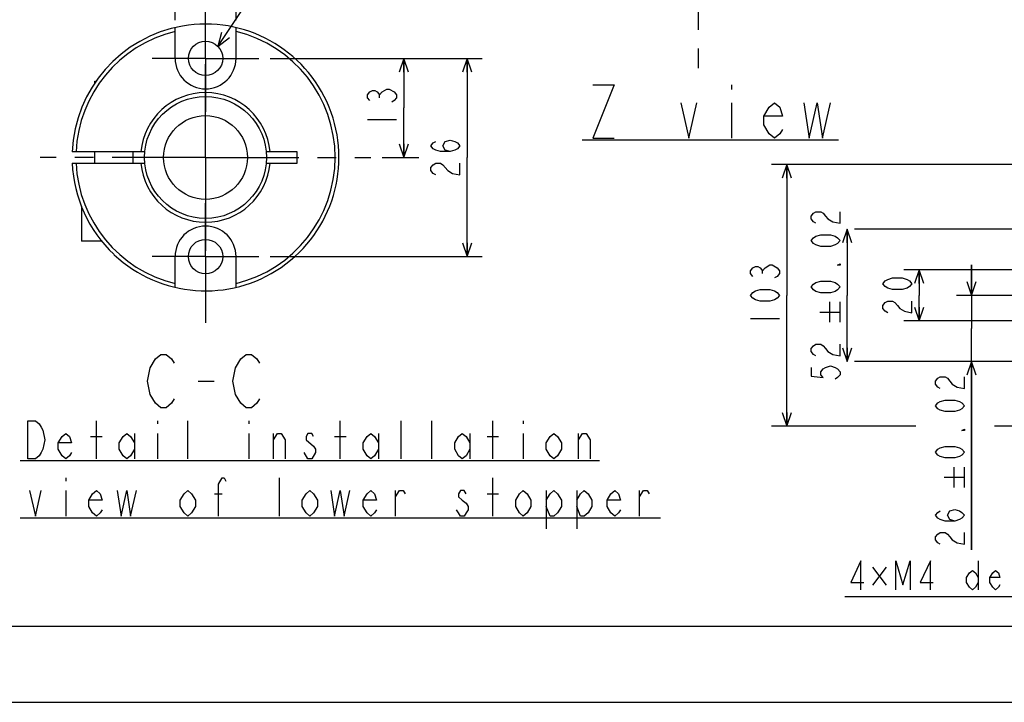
# Model space of a CAD drawing. Header units: millimetres. Extents: x 0 to 594, y 0 to 420.
# Tile 2 of 47: x 115 to 244, y 0 to 90. Entities that reach past the tile are written whole.
import ezdxf

# ---------------------------------------------------------------- set-up
doc = ezdxf.new("R2010")
doc.units = ezdxf.units.MM
doc.header["$LTSCALE"] = 32.67
doc.linetypes.add('CENTER', pattern=[0.6, 0.375, -0.075, 0.075, -0.075])
doc.layers.get('0').update_dxf_attribs({"linetype": 'CONTINUOUS'})
for name, color, linetype in [('ASSY', 7, 'CONTINUOUS'), ('AXIS', 7, 'CONTINUOUS'), ('CHAMFER', 7, 'CONTINUOUS'), ('DEFAULT_1', 7, 'CENTER'), ('DRA_ITEM', 7, 'CONTINUOUS'), ('DRIV_DIM', 7, 'CONTINUOUS')]:
    doc.layers.add(name, color=color, linetype=linetype)
doc.styles.get("Standard").update_dxf_attribs({"font": 'txt', "width": 0.8})
doc.dimstyles.new('DIMSTYLE_1', dxfattribs={"dimtxt": 3.8, "dimasz": 1.8, "dimexe": 2, "dimexo": 1.5, "dimgap": 0.95, "dimtad": 1, "dimdec": 3, "dimdsep": 46, "dimtxsty": 'STANDARD', "dimblk": 'OPEN', "dimblk1": 'OPEN', "dimblk2": 'OPEN', "dimcen": 0.09, "dimadec": 3, "dimazin": 2, "dimtp": 0.001, "dimtm": 0.001, "dimtfac": 1, "dimtdec": 3, "dimtofl": 0, "dimtmove": 0, "dimatfit": 3, "dimldrblk": 'OPEN', "dimfxl": 1, "dimtolj": 1, "dimarcsym": 0})
doc.dimstyles.new('DIMSTYLE_2', dxfattribs={"dimtxt": 3.8, "dimasz": 1.8, "dimexe": 2, "dimexo": 1.5, "dimgap": 0.95, "dimtad": 1, "dimdec": 3, "dimlfac": 3, "dimdsep": 46, "dimtxsty": 'STANDARD', "dimblk": 'OPEN', "dimblk1": 'OPEN', "dimblk2": 'OPEN', "dimcen": 0.09, "dimadec": 3, "dimazin": 2, "dimtp": 0.001, "dimtm": 0.001, "dimtfac": 1, "dimtdec": 3, "dimtofl": 0, "dimtmove": 0, "dimatfit": 3, "dimldrblk": 'OPEN', "dimfxl": 1, "dimtolj": 1, "dimarcsym": 0})
doc.dimstyles.new('DIMSTYLE_5', dxfattribs={"dimtxt": 3.8, "dimasz": 1.8, "dimexe": 2, "dimexo": 1.5, "dimgap": 0.95, "dimtad": 1, "dimdec": 3, "dimlfac": 3, "dimdsep": 46, "dimtxsty": 'STANDARD', "dimblk": 'OPEN', "dimblk1": 'OPEN', "dimblk2": 'OPEN', "dimcen": 0.09, "dimadec": 3, "dimazin": 2, "dimtol": 1, "dimtp": 0.02, "dimtm": 0.02, "dimtfac": 1, "dimtdec": 3, "dimtofl": 0, "dimtmove": 0, "dimatfit": 3, "dimldrblk": 'OPEN', "dimfxl": 1, "dimtolj": 1, "dimarcsym": 0})

# ---------------------------------------------------------------- blocks, each defined once
blk = doc.blocks.new('_OPEN')
at = {"color": 0, "linetype": 'ByBlock'}
for p, q in [((0, 0), (-1, 0.342)), ((-1, -0.342), (0, 0)), ((-1, 0), (0, 0))]:
    blk.add_line(p, q, dxfattribs=at)
blk = doc.blocks.new('*D20')
at = {"layer": 'DRIV_DIM', "color": 2, "linetype": 'Continuous'}
for p, q in [((285.58, 70.55), (213.88, 70.55)), ((215.88, 70.55), (215.88, 53.38)), ((215.88, 36.22), (215.88, 53.38)), ((232.82, 36.22), (213.88, 36.22)), ((285.58, 36.22), (243.11, 36.22))]:
    blk.add_line(p, q, dxfattribs=at)
at = {"layer": 'DRIV_DIM', "color": 2, "linetype": 'Continuous', "xscale": 1.8, "yscale": 1.8, "zscale": 1.8}
for p, rotation in [((215.88, 70.55), 90), ((215.88, 36.22), 270)]:
    blk.add_blockref('_OPEN', p, dxfattribs=dict(at, rotation=rotation))
blk = doc.blocks.new('*D21')
at = {"layer": 'DRIV_DIM', "color": 2, "linetype": 'Continuous'}
for p, q in [((223.82, 62.05), (223.82, 53.38)), ((285.08, 62.05), (224.77, 62.05)), ((223.82, 44.72), (223.82, 53.38)), ((285.08, 44.72), (224.77, 44.72))]:
    blk.add_line(p, q, dxfattribs=at)
at = {"layer": 'DRIV_DIM', "color": 2, "linetype": 'Continuous', "xscale": 1.8, "yscale": 1.8, "zscale": 1.8}
for p, rotation in [((223.82, 62.05), 90), ((223.82, 44.72), 270)]:
    blk.add_blockref('_OPEN', p, dxfattribs=dict(at, rotation=rotation))
blk = doc.blocks.new('*D22')
at = {"layer": 'DRIV_DIM', "color": 2, "linetype": 'Continuous'}
for p, q in [((248.58, 56.72), (231.25, 56.72)), ((233.25, 56.72), (233.25, 53.38)), ((233.25, 50.05), (233.25, 53.38)), ((248.58, 50.05), (231.25, 50.05))]:
    blk.add_line(p, q, dxfattribs=at)
at = {"layer": 'DRIV_DIM', "color": 2, "linetype": 'Continuous', "xscale": 1.8, "yscale": 1.8, "zscale": 1.8}
for p, rotation in [((233.25, 56.72), 90), ((233.25, 50.05), 270)]:
    blk.add_blockref('_OPEN', p, dxfattribs=dict(at, rotation=rotation))
blk = doc.blocks.new('*D23')
at = {"layer": 'DRIV_DIM', "color": 2, "linetype": 'Continuous'}
for p, q in [((240.13, 53.38), (240.13, 57.38)), ((240.13, 57.38), (240.13, 49.05)), ((246.16, 53.38), (238.13, 53.38)), ((240.13, 19.98), (240.13, 49.05)), ((285.08, 44.72), (238.13, 44.72)), ((240.13, 44.72), (240.13, 19.98))]:
    blk.add_line(p, q, dxfattribs=at)
at = {"layer": 'DRIV_DIM', "color": 2, "linetype": 'Continuous', "xscale": 1.8, "yscale": 1.8, "zscale": 1.8}
for p, rotation in [((240.13, 53.38), 270), ((240.13, 44.72), 90)]:
    blk.add_blockref('_OPEN', p, dxfattribs=dict(at, rotation=rotation))
blk = doc.blocks.new('*D58')
at = {"layer": 'DRIV_DIM', "color": 2, "linetype": 'Continuous'}
for p, q in [((135.65, 89.49), (135.65, 107.46)), ((143.65, 89.49), (143.65, 107.46)), ((135.65, 105.46), (139.65, 105.46)), ((143.65, 105.46), (139.65, 105.46))]:
    blk.add_line(p, q, dxfattribs=at)
at = {"layer": 'DRIV_DIM', "color": 2, "linetype": 'Continuous', "xscale": 1.8, "yscale": 1.8, "zscale": 1.8, "rotation": 180}
blk.add_blockref('_OPEN', (135.65, 105.46), dxfattribs=at)
at = {"layer": 'DRIV_DIM', "color": 2, "linetype": 'Continuous', "xscale": 1.8, "yscale": 1.8, "zscale": 1.8}
blk.add_blockref('_OPEN', (143.65, 105.46), dxfattribs=at)
blk = doc.blocks.new('*D59')
at = {"layer": 'DRIV_DIM', "color": 2, "linetype": 'Continuous'}
for p, q in [((148.15, 84.47), (167.65, 84.47)), ((165.65, 84.47), (165.65, 77.97)), ((165.65, 71.47), (165.65, 77.97)), ((162.84, 71.47), (167.65, 71.47))]:
    blk.add_line(p, q, dxfattribs=at)
at = {"layer": 'DRIV_DIM', "color": 2, "linetype": 'Continuous', "xscale": 1.8, "yscale": 1.8, "zscale": 1.8}
for p, rotation in [((165.65, 84.47), 90), ((165.65, 71.47), 270)]:
    blk.add_blockref('_OPEN', p, dxfattribs=dict(at, rotation=rotation))
blk = doc.blocks.new('*D60')
at = {"layer": 'DRIV_DIM', "color": 2, "linetype": 'Continuous'}
for p, q in [((148.15, 84.47), (175.95, 84.47)), ((173.95, 84.47), (173.95, 71.47)), ((173.95, 58.47), (173.95, 71.47)), ((148.15, 58.47), (175.95, 58.47))]:
    blk.add_line(p, q, dxfattribs=at)
at = {"layer": 'DRIV_DIM', "color": 2, "linetype": 'Continuous', "xscale": 1.8, "yscale": 1.8, "zscale": 1.8}
for p, rotation in [((173.95, 84.47), 90), ((173.95, 58.47), 270)]:
    blk.add_blockref('_OPEN', p, dxfattribs=dict(at, rotation=rotation))

msp = doc.modelspace()

# ---------------------------------------------------------------- hatches: boundary and pattern name
h = msp.add_hatch()
h.set_pattern_fill('default__38', color=2, scale=5042.379445, angle=325, style=0, pattern_type=0)
h.set_pattern_definition([(325, (0, 0), (2892, 4130.5), [])])
edge = h.paths.add_edge_path()
edge.add_arc((139.6531, 71.47154), 8, 180, 360)
edge.add_arc((139.6531, 71.47154), 8, 0, 180)
edge.add_arc((139.6531, 71.47154), 5.5, 90, 270)
edge.add_arc((139.6531, 71.47154), 5.5, 270, 450)
h = msp.add_hatch()
h.set_pattern_fill('default__39', color=2, scale=315.148715, angle=125, style=0, pattern_type=0)
h.set_pattern_definition([(125, (0, 0), (-258.15, -180.76), [])])
edge = h.paths.add_edge_path()
edge.add_arc((139.6531, 71.47154), 8, 180, 360)
edge.add_arc((139.6531, 71.47154), 8, 0, 180)
edge.add_arc((139.6531, 71.47154), 5.5, 90, 270)
edge.add_arc((139.6531, 71.47154), 5.5, 270, 450)

# ---------------------------------------------------------------- linework, layer by layer
at = {"color": 7, "linetype": 'Continuous'}
for p, q in [((135.65311, 84.46264), (135.65311, 88.50826)), ((143.65309, 84.46264), (143.65309, 88.50826)), ((125.1531, 81.47154), (125.36265, 81.47154)), ((151.6531, 70.72154), (151.6531, 72.22154)), ((135.65311, 54.43481), (135.65311, 58.48043)), ((143.65309, 54.43481), (143.65309, 58.48043)), ((10, 10), (584, 10)), ((12.37736, 0), (584.30102, 0))]:
    msp.add_line(p, q, dxfattribs=at)
for radius in [8, 5.5]:
    msp.add_circle((139.6531, 71.47154), radius, dxfattribs=at)
for centre, radius, start, end in [((139.6531, 71.47154), 17.5, 226.8725124, 177.5437143), ((139.6531, 71.47154), 16.99986, 103.6090442, 177.4714243), ((139.6531, 71.47154), 16.99986, 283.6090442, 76.3909558), ((139.6531, 84.47154), 4, 180.1273549, 359.8726451), ((139.6531, 71.47154), 16.99986, 182.5285757, 256.3909558), ((139.6531, 58.47154), 4, 0.1273549, 179.8726451)]:
    msp.add_arc(centre, radius, start, end, dxfattribs=at)
at = {"layer": 'ASSY', "color": 7, "linetype": 'Continuous'}
for p, q in [((125.1531, 81.26949), (125.1531, 81.47154)), ((125.1531, 70.72154), (125.1531, 72.22154)), ((130.1531, 70.72154), (130.1531, 72.22154)), ((123.4031, 65.0658), (123.4031, 60.47154)), ((126.07951, 60.47154), (123.4031, 60.47154))]:
    msp.add_line(p, q, dxfattribs=at)
at = {"layer": 'AXIS', "color": 7, "linetype": 'CENTER'}
for p, q in [((204.28461, 144.58896), (204.28461, 83.19798)), ((139.6531, 84.47154), (139.6531, 91.47154)), ((139.6531, 84.47154), (132.6531, 84.47154)), ((139.6531, 84.47154), (139.6531, 77.47154)), ((139.6531, 84.47154), (146.6531, 84.47154)), ((139.6531, 58.47154), (139.6531, 65.47154)), ((139.6531, 58.47154), (132.6531, 58.47154)), ((139.6531, 58.47154), (146.6531, 58.47154)), ((139.6531, 58.47154), (139.6531, 51.47154))]:
    msp.add_line(p, q, dxfattribs=at)
at = {"layer": 'AXIS', "color": 7, "linetype": 'Continuous'}
msp.add_line((127.61652, 58.76836), (127.68968, 58.69943), dxfattribs=at)
for centre in [(139.6531, 84.47154), (139.6531, 58.47154)]:
    msp.add_circle(centre, 2.25, dxfattribs=at)
msp.add_arc((139.6531, 71.47154), 17.5, 182.4562857, 226.5434273, dxfattribs=at)
at = {"layer": 'CHAMFER', "color": 7, "linetype": 'Continuous'}
for p, q in [((131.68834, 72.22154), (122.16918, 72.22154)), ((151.6531, 72.22154), (147.61787, 72.22154)), ((122.16918, 70.72154), (131.68834, 70.72154)), ((147.61787, 70.72154), (151.6531, 70.72154))]:
    msp.add_line(p, q, dxfattribs=at)
for start, end in [(5.062093, 174.937907), (185.062093, 354.937907)]:
    msp.add_arc((139.6531, 71.47154), 8.49977, start, end, dxfattribs=at)
at = {"layer": 'DEFAULT_1', "color": 7, "linetype": 'CENTER'}
for q in [(139.6531, 93.16094), (117.9637, 71.47154), (139.6531, 49.78213), (161.34251, 71.47154)]:
    msp.add_line((139.6531, 71.47154), q, dxfattribs=at)
at = {"layer": 'DRA_ITEM', "color": 2, "linetype": 'Continuous'}
for p, q in [((141.27771, 86.02747), (154.11799, 105.32002)), ((138.67654, 42.14296), (140.77654, 42.14296)), ((240.9987, 18.57458), (240.9987, 14.77458)), ((227.1287, 17.74333), (228.93369, 15.36833)), ((228.93369, 17.74333), (227.1287, 15.36833)), ((259.99869, 13.82458), (223.51869, 13.82458))]:
    msp.add_line(p, q, dxfattribs=at)
at = {"layer": 'DRA_ITEM', "color": 7, "linetype": 'Continuous'}
for p, q in [((208.65697, 80.98759), (208.65697, 80.40426)), ((208.65697, 78.65426), (208.65697, 73.9876)), ((189.05697, 73.76407), (222.65697, 73.76407)), ((125.33219, 31.93567), (125.33219, 36.93567)), ((133.33218, 36.93567), (133.33218, 36.51901)), ((137.33218, 31.93567), (137.33218, 36.93567)), ((145.33218, 36.93567), (145.33218, 36.51901)), ((157.33218, 31.93567), (157.33218, 36.93567)), ((165.33218, 31.93567), (165.33218, 36.93567)), ((169.33218, 31.93567), (169.33218, 36.93567)), ((177.33218, 31.93567), (177.33218, 36.93567)), ((181.33219, 36.93567), (181.33219, 36.51901)), ((130.33219, 35.269), (130.33219, 31.93567)), ((133.33218, 35.269), (133.33218, 31.93567)), ((145.33218, 35.269), (145.33218, 31.93567)), ((148.58218, 31.93567), (148.58218, 35.269)), ((162.33218, 35.269), (162.33218, 31.93567)), ((174.33218, 35.269), (174.33218, 31.93567)), ((181.33219, 35.269), (181.33219, 31.93567)), ((188.58218, 31.93567), (188.58218, 35.269)), ((124.58218, 34.85234), (126.08218, 34.85234)), ((156.58219, 34.85234), (158.08218, 34.85234)), ((176.58218, 34.85234), (178.08219, 34.85234)), ((153.08218, 31.93567), (152.58219, 32.76901)), ((115.33218, 31.71215), (191.33218, 31.71215)), ((121.33219, 29.43567), (121.33219, 29.01901)), ((149.33219, 24.43567), (149.33219, 29.43567)), ((177.33218, 24.43567), (177.33218, 29.43567)), ((121.33219, 27.76901), (121.33219, 24.43567)), ((140.83218, 27.35234), (141.83218, 27.35234)), ((164.58218, 24.43567), (164.58218, 27.76901)), ((176.58218, 27.35234), (178.08219, 27.35234)), ((184.33219, 27.76901), (184.33219, 22.769)), ((188.33219, 27.76901), (188.33219, 22.769)), ((196.58219, 24.43567), (196.58219, 27.76901)), ((115.33218, 24.21215), (199.33218, 24.21215))]:
    msp.add_line(p, q, dxfattribs=at)
at = {"layer": 'DRA_ITEM', "color": 2, "linetype": 'Continuous'}
for points in [[(141.76252, 87.86703), (141.27771, 86.02747), (142.78752, 87.18483)], [(133.07654, 45.05963), (133.77654, 45.64296), (134.47654, 45.64296), (135.17654, 45.05963), (135.52654, 44.47629)], [(144.27654, 45.05963), (144.97654, 45.64296), (145.67654, 45.64296), (146.37654, 45.05963), (146.72654, 44.47629)], [(132.37654, 40.39296), (132.02654, 42.14296), (132.37654, 43.89296), (133.07654, 45.05963)], [(143.57654, 40.39296), (143.22655, 42.14296), (143.57654, 43.89296), (144.27654, 45.05963)], [(135.52654, 39.80963), (135.17654, 39.2263), (134.47654, 38.64296), (133.77654, 38.64296), (133.07654, 39.2263), (132.37654, 40.39296)], [(146.72654, 39.80963), (146.37654, 39.2263), (145.67654, 38.64296), (144.97654, 38.64296), (144.27654, 39.2263), (143.57654, 40.39296)], [(225.6087, 14.77458), (225.6087, 18.57458), (224.27869, 15.72458), (225.98868, 15.72458)], [(230.16869, 14.77458), (230.16869, 18.57458), (231.1187, 15.40792), (232.0687, 18.57458), (232.0687, 14.77458)], [(234.72869, 14.77458), (234.72869, 18.57458), (233.39869, 15.72458), (235.10869, 15.72458)], [(240.9987, 15.72458), (240.61869, 15.09125), (240.23868, 14.77458), (239.8587, 15.09125), (239.47869, 15.72458), (239.47869, 16.35792), (239.8587, 16.99125), (240.23868, 17.30792), (240.61869, 16.99125), (240.9987, 16.35792)], [(243.84869, 15.40792), (243.6587, 15.09125), (243.27869, 14.77458), (242.89869, 15.09125), (242.5187, 15.72458), (242.5187, 16.35792), (242.89869, 16.99125), (243.27869, 17.30792), (243.6587, 16.99125), (243.84869, 16.35792), (242.5187, 16.35792)]]:
    msp.add_lwpolyline(points, dxfattribs=at)
at = {"layer": 'DRA_ITEM', "color": 7, "linetype": 'Continuous'}
for points in [[(190.45696, 80.98759), (193.25696, 80.98759), (190.45696, 73.9876), (193.25696, 73.9876)], [(202.00697, 78.65426), (203.05696, 73.9876), (204.10696, 78.65426)], [(215.30696, 75.15426), (214.95696, 74.57093), (214.25697, 73.9876), (213.55696, 74.57093), (212.85697, 75.73759), (212.85697, 76.90426), (213.55696, 78.07093), (214.25697, 78.65426), (214.95696, 78.07093), (215.30696, 76.90426), (212.85697, 76.90426)], [(218.10696, 78.65426), (218.80697, 73.9876), (219.85697, 78.65426), (220.55696, 73.9876), (221.60697, 78.65426)], [(116.33218, 36.93567), (117.33218, 36.93567), (117.83218, 36.51901), (118.08218, 36.10234), (118.33219, 35.68567), (118.58218, 34.43567), (118.33219, 33.18567), (118.08218, 32.76901), (117.83218, 32.35234), (117.33218, 31.93567), (116.33218, 31.93567), (116.33218, 36.93567)], [(122.08218, 32.76901), (121.83219, 32.35234), (121.33219, 31.93567), (120.83219, 32.35234), (120.33219, 33.18567), (120.33219, 34.01901), (120.83219, 34.85234), (121.33219, 35.269), (121.83219, 34.85234), (122.08218, 34.01901), (120.33219, 34.01901)], [(130.33219, 33.18567), (129.83219, 32.35234), (129.33219, 31.93567), (128.83219, 32.35234), (128.33219, 33.18567), (128.33219, 34.01901), (128.83219, 34.85234), (129.33219, 35.269), (129.83219, 34.85234), (130.33219, 34.01901)], [(148.58218, 34.43567), (149.08218, 35.269), (149.58218, 35.269), (150.08218, 34.43567), (150.08218, 31.93567)], [(153.83219, 34.85234), (153.58219, 35.269), (153.08218, 35.269), (152.83219, 34.85234), (152.83219, 34.43567), (153.83219, 33.60234)], [(162.33218, 33.18567), (161.83219, 32.35234), (161.33218, 31.93567), (160.83219, 32.35234), (160.33218, 33.18567), (160.33218, 34.01901), (160.83219, 34.85234), (161.33218, 35.269), (161.83219, 34.85234), (162.33218, 34.01901)], [(174.33218, 33.18567), (173.83219, 32.35234), (173.33218, 31.93567), (172.83219, 32.35234), (172.33218, 33.18567), (172.33218, 34.01901), (172.83219, 34.85234), (173.33218, 35.269), (173.83219, 34.85234), (174.33218, 34.01901)], [(186.33219, 33.18567), (185.83218, 32.35234), (185.33219, 31.93567), (184.83218, 32.35234), (184.33219, 33.18567), (184.33219, 34.01901), (184.83218, 34.85234), (185.33219, 35.269), (185.83218, 34.85234), (186.33219, 34.01901), (186.33219, 33.18567)], [(188.58218, 34.43567), (189.08219, 35.269), (189.58218, 35.269), (190.08219, 34.43567), (190.08219, 31.93567)], [(153.83219, 33.60234), (154.08218, 33.18567), (154.08218, 32.76901)], [(154.08218, 32.76901), (153.58219, 31.93567), (153.08218, 31.93567)], [(141.33218, 24.43567), (141.33218, 28.60234), (141.83218, 29.43567), (142.08219, 29.43567), (142.33218, 29.01901)], [(116.58218, 27.76901), (117.33218, 24.43567), (118.08218, 27.76901)], [(126.08218, 25.269), (125.83219, 24.85234), (125.33219, 24.43567), (124.83219, 24.85234), (124.33219, 25.68567), (124.33219, 26.51901), (124.83219, 27.35234), (125.33219, 27.76901), (125.83219, 27.35234), (126.08218, 26.51901), (124.33219, 26.51901)], [(128.08218, 27.76901), (128.58218, 24.43567), (129.33219, 27.76901), (129.83219, 24.43567), (130.58218, 27.76901)], [(138.33218, 25.68567), (137.83218, 24.85234), (137.33218, 24.43567), (136.83218, 24.85234), (136.33218, 25.68567), (136.33218, 26.51901), (136.83218, 27.35234), (137.33218, 27.76901), (137.83218, 27.35234), (138.33218, 26.51901), (138.33218, 25.68567)], [(154.33218, 25.68567), (153.83219, 24.85234), (153.33218, 24.43567), (152.83219, 24.85234), (152.33218, 25.68567), (152.33218, 26.51901), (152.83219, 27.35234), (153.33218, 27.76901), (153.83219, 27.35234), (154.33218, 26.51901), (154.33218, 25.68567)], [(156.08218, 27.76901), (156.58219, 24.43567), (157.33218, 27.76901), (157.83219, 24.43567), (158.58219, 27.76901)], [(162.08218, 25.269), (161.83219, 24.85234), (161.33218, 24.43567), (160.83219, 24.85234), (160.33218, 25.68567), (160.33218, 26.51901), (160.83219, 27.35234), (161.33218, 27.76901), (161.83219, 27.35234), (162.08218, 26.51901), (160.33218, 26.51901)], [(164.58218, 26.93567), (165.08219, 27.76901), (165.58218, 27.76901), (165.83219, 27.35234)], [(173.83219, 27.35234), (173.58218, 27.76901), (173.08219, 27.76901), (172.83219, 27.35234), (172.83219, 26.93567), (173.33218, 26.51901), (173.83219, 26.10234), (174.08219, 25.68567), (174.08219, 25.269), (173.83219, 24.85234), (173.58218, 24.43567), (173.08219, 24.43567), (172.83219, 24.85234), (172.58218, 25.269)], [(182.33219, 25.68567), (181.83218, 24.85234), (181.33219, 24.43567), (180.83218, 24.85234), (180.33219, 25.68567), (180.33219, 26.51901), (180.83218, 27.35234), (181.33219, 27.76901), (181.83218, 27.35234), (182.33219, 26.51901), (182.33219, 25.68567)], [(184.33219, 26.51901), (184.83218, 27.35234), (185.33219, 27.76901), (185.83218, 27.35234), (186.33219, 26.51901), (186.33219, 25.68567), (185.83218, 24.85234), (185.33219, 24.43567), (184.83218, 24.43567), (184.33219, 25.68567)], [(188.33219, 26.51901), (188.83218, 27.35234), (189.33219, 27.76901), (189.83218, 27.35234), (190.33219, 26.51901), (190.33219, 25.68567), (189.83218, 24.85234), (189.33219, 24.43567), (188.83218, 24.43567), (188.33219, 25.68567)], [(194.08218, 25.269), (193.83218, 24.85234), (193.33219, 24.43567), (192.83218, 24.85234), (192.33219, 25.68567), (192.33219, 26.51901), (192.83218, 27.35234), (193.33219, 27.76901), (193.83218, 27.35234), (194.08218, 26.51901), (192.33219, 26.51901)], [(196.58219, 26.93567), (197.08218, 27.76901), (197.58219, 27.76901), (197.83218, 27.35234)]]:
    msp.add_lwpolyline(points, dxfattribs=at)
at = {"layer": 'DRIV_DIM', "color": 2, "linetype": 'Continuous'}
for p, q in [((162.48354, 79.30154), (162.48354, 79.68153)), ((160.90022, 76.45153), (164.70022, 76.45153)), ((212.71423, 56.23356), (212.71423, 56.61356)), ((221.54315, 49.85589), (221.54315, 52.5159)), ((222.87316, 49.85589), (222.87316, 52.5159)), ((220.21316, 51.18589), (222.87316, 51.18589)), ((211.13091, 50.34356), (214.93091, 50.34356)), ((237.8459, 28.18592), (237.8459, 30.84592)), ((239.17589, 28.18592), (239.17589, 30.84592)), ((236.51589, 29.51592), (239.17589, 29.51592))]:
    msp.add_line(p, q, dxfattribs=at)
for points in [[(161.21689, 78.92153), (160.90022, 79.30154), (160.90022, 79.68153), (161.21689, 80.06154), (161.53354, 80.25153), (161.85021, 80.25153), (162.16688, 80.06154), (162.48354, 79.68153), (162.80021, 80.06154)], [(162.80021, 80.06154), (163.43355, 80.44154), (163.75022, 80.44154), (164.38355, 80.06154)], [(164.38355, 80.06154), (164.70022, 79.68153), (164.70022, 79.30154), (164.38355, 78.92153), (164.06689, 78.73154)], [(171.73637, 72.23154), (171.10303, 72.42154), (170.78637, 72.99154), (171.10303, 73.56154), (171.73637, 73.75153), (172.36971, 73.56154), (172.68638, 73.37153), (173.00304, 72.99154), (172.68638, 72.61153), (172.36971, 72.42154), (171.73637, 72.23154), (170.4697, 72.23154), (169.83638, 72.42154), (169.51971, 72.61153), (169.20304, 72.99154), (169.51971, 73.37153), (169.83638, 73.56154)], [(169.83638, 69.19154), (169.51971, 69.38154), (169.20304, 69.76154), (169.20304, 70.14153), (169.51971, 70.52154), (169.83638, 70.71153), (170.4697, 70.71153), (170.78637, 70.52154), (171.4197, 69.76154)], [(171.4197, 69.76154), (172.05304, 69.38154), (173.00304, 69.19154), (173.00304, 70.71153)], [(219.70649, 62.83923), (219.38982, 63.02922), (219.07316, 63.40923), (219.07316, 63.78922), (219.38982, 64.16922), (219.70649, 64.35922), (220.33983, 64.35922), (220.6565, 64.16922), (220.97315, 63.78922), (221.28982, 63.40923), (221.92315, 63.02922), (222.87316, 62.83923), (222.87316, 64.35922)], [(222.87316, 60.55922), (222.55649, 60.17923), (222.23982, 59.98922), (221.60648, 59.79922), (220.33983, 59.79922), (219.70649, 59.98922), (219.38982, 60.17923), (219.07316, 60.55922), (219.38982, 60.93923), (219.70649, 61.12922), (220.33983, 61.31922), (221.60648, 61.31922), (222.23982, 61.12922), (222.55649, 60.93923), (222.87316, 60.55922)], [(211.44758, 55.85356), (211.13091, 56.23356), (211.13091, 56.61356), (211.44758, 56.99355), (211.76424, 57.18356), (212.08091, 57.18356), (212.39758, 56.99355), (212.71423, 56.61356), (213.0309, 56.99355)], [(213.0309, 56.99355), (213.66424, 57.37356), (213.9809, 57.37356)], [(213.9809, 57.37356), (214.61424, 56.99355), (214.93091, 56.61356), (214.93091, 56.23356), (214.61424, 55.85356), (214.29757, 55.66356)], [(222.87316, 57.51922), (222.87316, 57.32922), (222.55649, 57.32922), (222.87316, 57.51922)], [(232.29502, 54.90356), (231.97835, 54.52355), (231.66169, 54.33356), (231.02835, 54.14356), (229.76169, 54.14356), (229.12836, 54.33356), (228.81169, 54.52355), (228.49502, 54.90356), (228.81169, 55.28356), (229.12836, 55.47356), (229.76169, 55.66356), (231.02835, 55.66356), (231.66169, 55.47356), (231.97835, 55.28356), (232.29502, 54.90356)], [(222.87316, 54.47922), (222.55649, 54.09923), (222.23982, 53.90922), (221.60648, 53.71922), (220.33983, 53.71922), (219.70649, 53.90922), (219.38982, 54.09923), (219.07316, 54.47922), (219.38982, 54.85922), (219.70649, 55.04922), (220.33983, 55.23923), (221.60648, 55.23923), (222.23982, 55.04922), (222.55649, 54.85922), (222.87316, 54.47922)], [(214.93091, 53.38356), (214.61424, 53.00356), (214.29757, 52.81356), (213.66424, 52.62355), (212.39758, 52.62355), (211.76424, 52.81356), (211.44758, 53.00356), (211.13091, 53.38356), (211.44758, 53.76356), (211.76424, 53.95356), (212.39758, 54.14356), (213.66424, 54.14356), (214.29757, 53.95356), (214.61424, 53.76356), (214.93091, 53.38356)], [(229.12836, 51.10356), (228.81169, 51.29356), (228.49502, 51.67356), (228.49502, 52.05355), (228.81169, 52.43356), (229.12836, 52.62355), (229.76169, 52.62355), (230.07836, 52.43356), (230.39503, 52.05355), (230.71168, 51.67356), (231.34502, 51.29356), (232.29502, 51.10356), (232.29502, 52.62355)], [(219.70649, 45.44789), (219.38982, 45.63789), (219.07316, 46.01789), (219.07316, 46.39789), (219.38982, 46.77789), (219.70649, 46.96789), (220.33983, 46.96789), (220.6565, 46.77789), (220.97315, 46.39789), (221.28982, 46.01789), (221.92315, 45.63789), (222.87316, 45.44789), (222.87316, 46.96789)], [(219.07316, 43.92789), (219.07316, 42.78789), (220.6565, 42.59789), (220.33983, 42.97789), (220.33983, 43.35789), (220.6565, 43.73789), (220.97315, 43.92789), (221.60648, 44.1179), (222.23982, 43.92789), (222.55649, 43.73789), (222.87316, 43.35789), (222.87316, 42.97789), (222.55649, 42.59789), (222.23982, 42.40789)], [(236.00923, 41.16926), (235.69256, 41.35925), (235.37589, 41.73926), (235.37589, 42.11925), (235.69256, 42.49925), (236.00923, 42.68925), (236.64256, 42.68925), (236.95923, 42.49925)], [(236.95923, 42.49925), (237.59257, 41.73926), (238.2259, 41.35925), (239.17589, 41.16926), (239.17589, 42.68925)], [(239.17589, 38.88925), (238.85922, 38.50926), (238.54255, 38.31925), (237.90924, 38.12925), (236.64256, 38.12925), (236.00923, 38.31925), (235.69256, 38.50926), (235.37589, 38.88925), (235.69256, 39.26926), (236.00923, 39.45925), (236.64256, 39.64925), (237.90924, 39.64925), (238.54255, 39.45925), (238.85922, 39.26926), (239.17589, 38.88925)], [(239.17589, 35.84925), (239.17589, 35.65925), (238.85922, 35.65925), (239.17589, 35.84925)], [(239.17589, 32.80925), (238.85922, 32.42925), (238.54255, 32.23926), (237.90924, 32.04926), (236.64256, 32.04926), (236.00923, 32.23926), (235.69256, 32.42925), (235.37589, 32.80925), (235.69256, 33.18926), (236.00923, 33.37925), (236.64256, 33.56926), (237.90924, 33.56926), (238.54255, 33.37925), (238.85922, 33.18926), (239.17589, 32.80925)], [(237.90924, 23.77792), (237.2759, 23.96792), (236.95923, 24.53792), (237.2759, 25.10792), (237.90924, 25.29792), (238.54255, 25.10792), (238.85922, 24.91792), (239.17589, 24.53792), (238.85922, 24.15792), (238.54255, 23.96792), (237.90924, 23.77792), (236.64256, 23.77792), (236.00923, 23.96792), (235.69256, 24.15792), (235.37589, 24.53792), (235.69256, 24.91792), (236.00923, 25.10792)], [(236.00923, 20.73792), (235.69256, 20.92792), (235.37589, 21.30792), (235.37589, 21.68792), (235.69256, 22.06792), (236.00923, 22.25792), (236.64256, 22.25792), (236.95923, 22.06792), (237.2759, 21.68792), (237.59257, 21.30792), (238.2259, 20.92792), (239.17589, 20.73792), (239.17589, 22.25792)]]:
    msp.add_lwpolyline(points, dxfattribs=at)

# ---------------------------------------------------------------- dimensions: what is measured, and where the dimension line sits
for base, p1, p2, angle, dimstyle, picture, middle in [((135.65311, 105.46218), (143.65309, 87.9941), (135.65311, 87.9941), 180, 'DIMSTYLE_1', '*D58', (138.1331, 105.46218)), ((165.65021, 71.47154), (146.6531, 84.47154), (161.34251, 71.47154), 270, 'DIMSTYLE_1', '*D59', (165.65021, 74.93154)), ((173.95304, 58.47154), (146.6531, 84.47154), (146.6531, 58.47154), 270, 'DIMSTYLE_1', '*D60', (173.95304, 68.43154)), ((215.88091, 36.21689), (287.07563, 70.55022), (287.07563, 36.21689), 270, 'DIMSTYLE_2', '*D20', (215.88091, 48.82356)), ((223.82316, 44.71689), (286.57563, 62.05022), (286.57563, 44.71689), 270, 'DIMSTYLE_5', '*D21', (223.82316, 41.64789)), ((240.1259, 44.71689), (247.66334, 53.38356), (286.57563, 44.71689), 270, 'DIMSTYLE_5', '*D23', (240.1259, 19.97792)), ((233.24502, 50.05022), (250.07563, 56.71689), (250.07563, 50.05022), 270, 'DIMSTYLE_2', '*D22', (233.24502, 50.34356))]:
    dim = msp.add_linear_dim(base=base, p1=p1, p2=p2, angle=angle, dimstyle=dimstyle, dxfattribs=at)
    dim.commit()
    dim.dimension.update_dxf_attribs({"geometry": picture, "text_midpoint": middle, "dimtype": 160})

doc.saveas('drawing.dxf')
